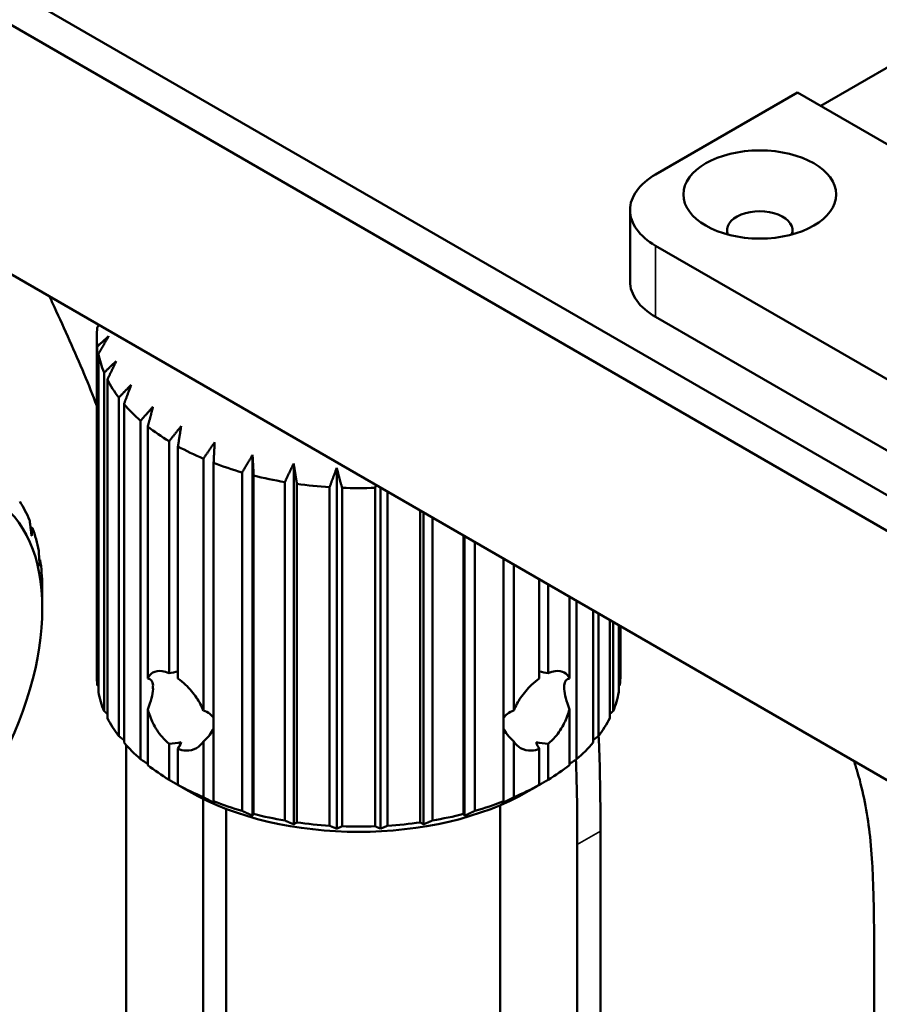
# Model space of a CAD drawing. Header units: millimetres. Extents: x 0 to 2239, y -60 to 841.
# Tile 145 of 151: x 1044 to 1063, y 349 to 371. Entities that reach past the tile are written whole.
import ezdxf

# ---------------------------------------------------------------- set-up
doc = ezdxf.new("R2010")
doc.units = ezdxf.units.MM
doc.layers.add('Sichtbar (ISO)', color=7, linetype='Continuous', lineweight=50)
doc.layers.add('Sichtbar schmal (ISO)', color=7, linetype='Continuous', lineweight=35)

msp = doc.modelspace()

# ---------------------------------------------------------------- linework, layer by layer
at = {"layer": 'Sichtbar (ISO)'}
for p, q in [((1017.4201, 386.9099), (1083.3579, 348.8407)), ((1017.0666, 386.2975), (1083.2695, 348.0752)), ((1083.2695, 342.3598), (1017.0666, 380.582)), ((1061.8618, 369.2939), (1063.5589, 370.2737)), ((1061.3315, 369.6001), (1058.0788, 367.7222)), ((1061.3315, 369.6001), (1072.6452, 363.0682)), ((1057.493, 366.9057), (1057.493, 365.2727)), ((1058.0788, 366.0892), (1066.5641, 361.1902)), ((1058.0788, 364.4562), (1066.5641, 359.5572)), ((1045.3099, 364.2757), (1045.3099, 364.2527)), ((1045.2729, 363.9969), (1045.2729, 356.2402)), ((1045.2849, 363.7775), (1045.2849, 356.0208)), ((1045.3099, 355.8559), (1045.3099, 363.6127)), ((1045.4419, 363.1806), (1045.4419, 355.4238)), ((1045.5161, 355.264), (1045.5161, 363.0207)), ((1045.776, 362.6084), (1045.776, 354.8516)), ((1045.8972, 354.7016), (1045.8972, 362.4583)), ((1046.2771, 362.0784), (1046.2771, 354.3216)), ((1046.4416, 356.1742), (1046.4416, 361.9428)), ((1046.9301, 361.6067), (1046.9301, 356.291)), ((1047.1328, 356.174), (1047.1328, 361.4896)), ((1048.8428, 353.0274), (1048.8428, 361.2944)), ((1047.715, 361.2076), (1047.715, 355.439)), ((1047.9498, 353.3559), (1047.9498, 361.1126)), ((1049.7847, 352.8294), (1049.7847, 361.0965)), ((1048.608, 360.8933), (1048.608, 353.1365)), ((1048.8678, 353.0666), (1048.8678, 360.8233)), ((1050.7717, 352.7289), (1050.7717, 360.996)), ((1049.5819, 360.6732), (1049.5819, 352.9165)), ((1049.8589, 352.8737), (1049.8589, 360.6304)), ((1050.6073, 360.5542), (1050.6073, 352.7975)), ((1050.8929, 352.7831), (1050.8929, 360.5398)), ((1051.6528, 360.5398), (1051.6528, 352.7831)), ((1051.774, 352.7289), (1051.774, 360.5437)), ((1051.9385, 352.7975), (1051.9385, 360.4487)), ((1052.6869, 360.0166), (1052.6869, 352.8737)), ((1052.7611, 352.8294), (1052.7611, 359.9738)), ((1052.9638, 352.9165), (1052.9638, 359.8567)), ((1043.8027, 359.6161), (1043.7534, 359.6446)), ((1053.6779, 359.4444), (1053.6779, 353.0666)), ((1053.7029, 353.0273), (1053.7029, 359.43)), ((1053.9378, 353.1365), (1053.9378, 359.2944)), ((1043.977, 358.8868), (1043.9544, 358.8999)), ((1054.5959, 358.9144), (1054.5959, 353.3559)), ((1054.8308, 355.439), (1054.8308, 358.7788)), ((1055.4129, 356.1739), (1055.4129, 358.4427)), ((1055.6157, 358.3257), (1055.6157, 356.291)), ((1044.025, 357.9753), (1044.025, 357.9753)), ((1044.025, 357.7711), (1044.025, 357.9753)), ((1056.1042, 358.0437), (1056.1042, 356.1742)), ((1056.2686, 354.3216), (1056.2686, 357.9487)), ((1056.6486, 357.7293), (1056.6486, 354.7016)), ((1056.7697, 354.8516), (1056.7697, 357.6594)), ((1057.0297, 357.5093), (1057.0297, 355.2639)), ((1057.1039, 355.4238), (1057.1039, 357.4665)), ((1057.2358, 357.3903), (1057.2358, 355.8559)), ((1057.2608, 356.0208), (1057.2608, 357.3758)), ((1057.2729, 357.3689), (1057.2729, 356.2402)), ((1046.4416, 354.1861), (1046.4416, 355.4639)), ((1056.1042, 355.4638), (1056.1042, 354.186)), ((1047.715, 354.7287), (1047.715, 353.4509)), ((1054.8308, 353.4509), (1054.8308, 354.7287)), ((1045.9431, 331.8578), (1045.9431, 354.6493)), ((1046.9301, 354.6749), (1046.9301, 353.8499)), ((1047.1328, 353.7329), (1047.1328, 354.5578)), ((1055.4129, 353.7329), (1055.4129, 354.5578)), ((1055.6157, 354.6749), (1055.6157, 353.8499)), ((1047.3838, 353.5866), (1047.207, 353.6887)), ((1055.162, 353.5866), (1055.3388, 353.6887)), ((1047.7108, 353.4125), (1047.7108, 330.8372)), ((1048.2412, 353.1825), (1048.2412, 331.1434)), ((1054.5167, 326.4738), (1054.5167, 353.2676)), ((1056.8148, 352.6731), (1056.8148, 348.0517)), ((1056.2845, 352.3669), (1056.2845, 347.7109)), ((1063.0904, 337.8506), (1063.0904, 349.6574))]:
    msp.add_line(p, q, dxfattribs=at)
for centre, major_axis in [((1060.4653, 367.2629), (-1.75, 0)), ((1040.1359, 355.5258), (-2.75, -4.7631))]:
    msp.add_ellipse(centre, major_axis=major_axis, ratio=0.5773503, dxfattribs=at)
for centre, major_axis, ratio, start_param, end_param in [((1059.493, 366.9057), (-2, 0), 0.5773503, 5.4977871, 7.0685835), ((1060.4653, 366.4464), (0.75, 0), 0.5773503, 6.0452442, 9.6627191), ((1059.493, 365.2727), (-2, 0), 0.5773503, 0, 0.7853982), ((1051.2729, 363.9969), (-6, 0), 0.5773503, 6.2198094, 6.3465549), ((1051.2729, 363.9969), (-6, 0), 0.5773503, 0.111157, 0.2379025), ((1051.2729, 363.9969), (-6, 0), 0.5773503, 0.28569, 0.4124354), ((1051.2729, 363.9969), (-6, 0), 0.5773503, 0.4602229, 0.5869684), ((1051.2729, 363.9969), (-6, 0), 0.5773503, 0.6347558, 0.7615013), ((1051.2729, 363.9969), (-6, 0), 0.5773503, 0.8092887, 0.9360342), ((1051.2729, 363.9969), (-6, 0), 0.5773503, 0.9838217, 1.1105671), ((1051.2729, 363.9969), (-6, 0), 0.5773503, 1.1583546, 1.2851001), ((1051.2729, 363.9969), (-6, 0), 0.5773503, 1.3328875, 1.459633), ((1051.2729, 363.9969), (-6, 0), 0.5773503, 1.5074204, 1.6341659), ((1039.7824, 355.7299), (3, 5.1962), 0.5773503, 5.8707499, 5.9974953), ((1039.7824, 355.7299), (-3, -5.1962), 0.5773503, 2.5546243, 2.6813698), ((1039.7824, 355.7299), (-3, -5.1962), 0.5773503, 2.3800914, 2.5068368), ((1047.207, 355.5258), (-1.9262, -0.3606), 0.4107543, 4.6740681, 4.7794924), ((1055.3387, 355.5258), (-1.9262, 0.3606), 0.4107544, 4.6452876, 4.7507127), ((1051.2729, 356.2402), (-6, 0), 0.5773503, 0, 0.0633696), ((1045.329, 354.4415), (1.1684, 1.7123), 0.2347816, 6.007004, 6.4018675), ((1057.2168, 354.4415), (1.1684, -1.7123), 0.2347796, 3.0229133, 3.4177768), ((1051.2729, 356.2402), (6, 0), 0.5773503, 6.2198094, 6.2831853), ((1051.2729, 356.2402), (-6, 0), 0.5773503, 0.111157, 0.2379025), ((1045.329, 354.4415), (1.1684, 1.7123), 0.2347816, 5.501746, 5.8966096), ((1048.1102, 356.0472), (-1.5488, -0.1081), 0.5249871, 6.1913493, 6.3017437), ((1054.4356, 356.0472), (-1.5488, 0.1081), 0.5249871, 3.1230369, 3.2334313), ((1057.2168, 354.4415), (1.1684, -1.7123), 0.2347796, 3.5281712, 3.9230347), ((1051.2729, 356.2402), (6, 0), 0.5773503, 6.0452765, 6.172022), ((1045.329, 354.4415), (-2.6405, -0.7794), 0.285443, 3.2056753, 3.5075941), ((1057.2168, 354.4415), (-2.6405, 0.7794), 0.2854432, 5.9171853, 6.2191085), ((1051.2729, 356.2402), (-6, 0), 0.5773503, 0.28569, 0.4124354), ((1051.2729, 356.2402), (6, 0), 0.5773503, 5.8707436, 5.997489), ((1045.329, 354.4415), (-2.6405, -0.7794), 0.285443, 2.6074726, 2.9093914), ((1057.2168, 354.4415), (-2.6405, 0.7794), 0.2854432, 0.2321983, 0.5341215), ((1051.2729, 356.2402), (6, 0), 0.5773503, 3.6018155, 3.728561), ((1047.207, 355.5258), (-1.9262, -0.3606), 0.4107543, 1.3502111, 1.4940554), ((1047.207, 355.5258), (0.4363, 1.3795), 0.2019084, 4.000407, 4.1442513), ((1055.3387, 355.5258), (-0.4363, 1.3795), 0.2019041, 2.1389362, 2.2827805), ((1055.3387, 355.5258), (-1.9262, 0.3606), 0.4107544, 1.6475392, 1.7913836), ((1051.2729, 356.2402), (6, 0), 0.5773503, 5.6962107, 5.8229561), ((1051.2729, 356.2402), (6, 0), 0.5773503, 3.7763485, 3.9030939), ((1051.2729, 356.2402), (6, 0), 0.5773503, 5.5216777, 5.6484232), ((1051.2729, 356.2402), (6, 0), 0.5773503, 3.9508814, 4.0776269), ((1051.2729, 355.832), (5.5, 0), 0.5773503, 3.9269908, 5.4977871), ((1051.2729, 356.2402), (6, 0), 0.5773503, 5.3471448, 5.4738903), ((1051.2729, 356.2402), (6, 0), 0.5773503, 4.1254143, 4.2521598), ((1051.2729, 356.2402), (6, 0), 0.5773503, 5.1726119, 5.2993573), ((1051.2729, 356.2402), (6, 0), 0.5773503, 4.2999472, 4.4266927), ((1051.2729, 356.2402), (6, 0), 0.5773503, 4.9980789, 5.1248244), ((1051.2729, 356.2402), (6, 0), 0.5773503, 4.4744802, 4.6012256), ((1051.2729, 356.2402), (6, 0), 0.5773503, 4.6490131, 4.7757586), ((1051.2729, 356.2402), (6, 0), 0.5773503, 4.823546, 4.9502915)]:
    msp.add_ellipse(centre, major_axis=major_axis, ratio=ratio, start_param=start_param, end_param=end_param, dxfattribs=at)
for points, knots in [([(1045.2729, 362.418), (1045.1814, 362.6618), (1044.8771, 363.42), (1044.4999, 364.2526), (1044.2268, 364.8422), (1044.1895, 364.9226)], [0.195997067, 0.195997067, 0.195997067, 0.195997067, 0.221443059, 0.275247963, 0.283752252, 0.283752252, 0.283752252, 0.283752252]), ([(1046.4416, 356.1742), (1046.4715, 356.2346), (1046.5124, 356.2795), (1046.615, 356.3387), (1046.6865, 356.3511), (1046.8191, 356.3319), (1046.8742, 356.315), (1046.9301, 356.291)], [0.69016564, 0.69016564, 0.69016564, 0.69016564, 0.75489119, 0.75489119, 0.8303791, 0.8303791, 0.8776933, 0.8776933, 0.8776933, 0.8776933]), ([(1055.6157, 356.291), (1055.6715, 356.315), (1055.7266, 356.3319), (1055.8592, 356.3511), (1055.9307, 356.3387), (1056.0333, 356.2794), (1056.0742, 356.2346), (1056.1042, 356.1742)], [0.9340407, 0.9340407, 0.9340407, 0.9340407, 0.98135491, 0.98135491, 1.05684282, 1.05684282, 1.12156837, 1.12156837, 1.12156837, 1.12156837]), ([(1047.1328, 356.174), (1047.1915, 356.1319), (1047.2516, 356.0822), (1047.4024, 355.9378), (1047.4897, 355.8337), (1047.6199, 355.64), (1047.6743, 355.5402), (1047.715, 355.439)], [0.93404071, 0.93404071, 0.93404071, 0.93404071, 0.98135491, 0.98135491, 1.05684282, 1.05684282, 1.12156837, 1.12156837, 1.12156837, 1.12156837]), ([(1054.8308, 355.439), (1054.8714, 355.5402), (1054.9258, 355.64), (1055.0561, 355.8337), (1055.1434, 355.9378), (1055.2941, 356.0822), (1055.3542, 356.1318), (1055.4129, 356.1739)], [0.69016564, 0.69016564, 0.69016564, 0.69016564, 0.75489119, 0.75489119, 0.8303791, 0.8303791, 0.8776933, 0.8776933, 0.8776933, 0.8776933]), ([(1046.9301, 354.6749), (1046.8742, 354.7186), (1046.8191, 354.7712), (1046.6865, 354.926), (1046.615, 355.0392), (1046.5124, 355.2489), (1046.4715, 355.3565), (1046.4416, 355.4639)], [0.33012937, 0.33012937, 0.33012937, 0.33012937, 0.37744358, 0.37744358, 0.45293149, 0.45293149, 0.51765703, 0.51765703, 0.51765703, 0.51765703]), ([(1056.1042, 355.4638), (1056.0742, 355.3565), (1056.0333, 355.2489), (1055.9307, 355.0392), (1055.8592, 354.926), (1055.7266, 354.7712), (1055.6715, 354.7186), (1055.6157, 354.6749)], [0.08625431, 0.08625431, 0.08625431, 0.08625431, 0.15097985, 0.15097985, 0.22646776, 0.22646776, 0.27378196, 0.27378196, 0.27378196, 0.27378196]), ([(1047.715, 354.7287), (1047.6743, 354.6621), (1047.6199, 354.6095), (1047.4897, 354.5343), (1047.4024, 354.5127), (1047.2516, 354.5215), (1047.1915, 354.5355), (1047.1328, 354.5578)], [0.08625431, 0.08625431, 0.08625431, 0.08625431, 0.15097985, 0.15097985, 0.22646776, 0.22646776, 0.27378197, 0.27378197, 0.27378197, 0.27378197]), ([(1055.4129, 354.5578), (1055.3542, 354.5354), (1055.2941, 354.5215), (1055.1434, 354.5127), (1055.0561, 354.5343), (1054.9258, 354.6095), (1054.8714, 354.6621), (1054.8308, 354.7287)], [0.33012937, 0.33012937, 0.33012937, 0.33012937, 0.37744358, 0.37744358, 0.45293149, 0.45293149, 0.51765703, 0.51765703, 0.51765703, 0.51765703]), ([(1056.8148, 352.6731), (1056.8148, 353.2116), (1056.8105, 353.7528), (1056.7949, 354.2998), (1056.7897, 354.4848), (1056.7831, 354.6705), (1056.7741, 354.8574)], [0, 0, 0, 0, 0.063599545, 0.063599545, 0.063599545, 0.085106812, 0.085106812, 0.085106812, 0.085106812]), ([(1056.2541, 354.3119), (1056.2582, 354.2055), (1056.2616, 354.0995), (1056.2646, 353.9936), (1056.2802, 353.4466), (1056.2845, 352.9054), (1056.2845, 352.3669)], [0.924094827, 0.924094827, 0.924094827, 0.924094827, 0.936400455, 0.936400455, 0.936400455, 1, 1, 1, 1]), ([(1063.0904, 349.6574), (1063.0884, 350.0224), (1063.0853, 350.5557), (1063.0713, 351.287), (1063.0477, 351.911), (1062.9957, 352.5987), (1062.8884, 353.322), (1062.7523, 353.8752), (1062.6554, 354.19), (1062.6271, 354.2776)], [0, 0, 0, 0, 0.04297559, 0.06278076, 0.0854317, 0.11514694, 0.14072638, 0.16476834, 0.17402302, 0.17402302, 0.17402302, 0.17402302])]:
    msp.add_open_spline(points, degree=3, knots=knots, dxfattribs=at)
for points, weights in [([(1045.2849, 364.2163), (1045.3031, 364.2428), (1045.3213, 364.2692)], [1.06179072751, 1.06133956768, 1.06087668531]), ([(1045.5448, 364.0138), (1045.4176, 363.8992), (1045.2849, 363.7775)], [1.05462033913, 1.05851460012, 1.06179072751]), ([(1045.3099, 363.6127), (1045.4298, 363.8185), (1045.5448, 364.0138)], [1.06179072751, 1.05851460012, 1.05462033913]), ([(1045.7188, 363.4439), (1045.5833, 363.3161), (1045.4419, 363.1806)], [1.05462033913, 1.05851460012, 1.06179072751]), ([(1045.5161, 363.0207), (1045.6196, 363.2378), (1045.7188, 363.4439)], [1.06179072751, 1.05851460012, 1.05462033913]), ([(1046.0616, 362.9001), (1045.9218, 362.7584), (1045.776, 362.6084)], [1.05462033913, 1.05851460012, 1.06179072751]), ([(1045.8972, 362.4583), (1045.9811, 362.685), (1046.0616, 362.9001)], [1.06179072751, 1.05851460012, 1.05462033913]), ([(1046.5627, 362.399), (1046.423, 362.2431), (1046.2771, 362.0784)], [1.05462033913, 1.05851460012, 1.06179072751]), ([(1046.4416, 361.9428), (1046.5035, 362.1768), (1046.5627, 362.399)], [1.05173597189, 1.0493186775, 1.04628366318]), ([(1047.207, 361.9557), (1047.0715, 361.7859), (1046.9301, 361.6067)], [1.04254090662, 1.04519381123, 1.04722962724]), ([(1047.1328, 361.4896), (1047.1707, 361.7286), (1047.207, 361.9557)], [1.04722962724, 1.04519381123, 1.04254090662]), ([(1047.9748, 361.5837), (1047.8476, 361.4007), (1047.715, 361.2076)], [1.04628366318, 1.0493186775, 1.05173597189]), ([(1047.9498, 361.1126), (1047.9626, 361.3542), (1047.9748, 361.5837)], [1.06179072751, 1.05851460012, 1.05462033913]), ([(1048.8428, 361.2944), (1048.7279, 361.0991), (1048.608, 360.8933)], [1.05462033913, 1.05851460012, 1.06179072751]), ([(1048.8678, 360.8233), (1048.855, 361.0649), (1048.8428, 361.2944)], [1.06179072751, 1.05851460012, 1.05462033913]), ([(1049.7847, 361.0965), (1049.6854, 360.8904), (1049.5819, 360.6732)], [1.05462033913, 1.05851460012, 1.06179072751]), ([(1049.8589, 360.6304), (1049.821, 360.8694), (1049.7847, 361.0965)], [1.06179072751, 1.05851460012, 1.05462033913]), ([(1050.7717, 360.996), (1050.6912, 360.7808), (1050.6073, 360.5542)], [1.05462033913, 1.05851460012, 1.06179072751]), ([(1050.8929, 360.5398), (1050.831, 360.7738), (1050.7717, 360.996)], [1.06179072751, 1.05851460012, 1.05462033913]), ([(1051.6698, 360.6038), (1051.6613, 360.5719), (1051.6528, 360.5398)], [1.06087639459, 1.061339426, 1.06179072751]), ([(1043.7334, 359.7961), (1043.7577, 359.6136), (1043.7798, 359.4394)], [1.05704636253, 1.05170629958, 1.04577024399]), ([(1043.7798, 359.4394), (1043.7916, 359.5256), (1043.8027, 359.6161)], [1.04577024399, 1.05170629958, 1.05704636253]), ([(1043.9418, 359.0971), (1043.9533, 358.922), (1043.9633, 358.7549)], [1.05704636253, 1.05170629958, 1.04577024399]), ([(1043.9633, 358.7549), (1043.9706, 358.8191), (1043.977, 358.8868)], [1.01762268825, 1.0192222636, 1.02021660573]), ([(1044.0238, 358.2957), (1044.025, 358.1318), (1044.025, 357.9753)], [1.01340354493, 1.01319208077, 1.01237758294]), ([(1045.2849, 356.0208), (1045.2974, 356.0076), (1045.3099, 355.9944)], [1.05704636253, 1.05654021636, 1.05602871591]), ([(1057.2358, 355.9943), (1057.2483, 356.0075), (1057.2608, 356.0208)], [1.05602864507, 1.05654018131, 1.05704636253]), ([(1045.4419, 355.4238), (1045.4792, 355.3904), (1045.5161, 355.3574)], [1.05704636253, 1.05563215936, 1.05417615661]), ([(1057.0297, 355.3574), (1057.0666, 355.3904), (1057.1039, 355.4238)], [1.05417609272, 1.05563212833, 1.05704636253]), ([(1045.776, 354.8516), (1045.8371, 354.8046), (1045.8972, 354.7586)], [1.05704636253, 1.05480170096, 1.05245173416]), ([(1056.6486, 354.7586), (1056.7086, 354.8046), (1056.7697, 354.8516)], [1.05245167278, 1.05480167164, 1.05704636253]), ([(1046.2771, 354.3216), (1046.3604, 354.266), (1046.4416, 354.2121)], [1.05704636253, 1.05399251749, 1.05074375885]), ([(1056.1042, 354.2121), (1056.1854, 354.266), (1056.2686, 354.3216)], [1.05074369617, 1.05399248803, 1.05704636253]), ([(1046.9301, 353.8499), (1047.0715, 353.7669), (1047.207, 353.6887)], [1.01340354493, 1.01319208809, 1.0123776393]), ([(1055.3387, 353.6886), (1055.4742, 353.7669), (1055.6157, 353.8499)], [1.01237758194, 1.01319208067, 1.01340354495]), ([(1047.207, 353.6887), (1047.1707, 353.7096), (1047.1328, 353.7329)], [1.01237779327, 1.01319210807, 1.01340354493]), ([(1055.4129, 353.7329), (1055.375, 353.7096), (1055.3387, 353.6886)], [1.01340354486, 1.0131920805, 1.01237758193]), ([(1047.715, 353.4509), (1047.8476, 353.3817), (1047.9748, 353.3167)], [1.02021660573, 1.0192222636, 1.01762268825]), ([(1054.5709, 353.3167), (1054.6981, 353.3817), (1054.8308, 353.4509)], [1.01762181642, 1.01922126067, 1.02021547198]), ([(1047.9748, 353.3167), (1047.9626, 353.3352), (1047.9498, 353.3559)], [1.04577024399, 1.05170629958, 1.05704636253]), ([(1048.608, 353.1365), (1048.7279, 353.0801), (1048.8428, 353.0274)], [1.05704636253, 1.05170629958, 1.04577024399]), ([(1053.7029, 353.0273), (1053.8178, 353.0801), (1053.9378, 353.1365)], [1.04577024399, 1.05170629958, 1.05704636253]), ([(1054.5959, 353.3559), (1054.5832, 353.3352), (1054.5709, 353.3167)], [1.05704636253, 1.05170629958, 1.04577024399]), ([(1048.8428, 353.0274), (1048.855, 353.0459), (1048.8678, 353.0666)], [1.04577024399, 1.05170629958, 1.05704636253]), ([(1049.5819, 352.9165), (1049.6854, 352.8714), (1049.7847, 352.8294)], [1.05704636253, 1.05170629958, 1.04577024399]), ([(1052.7611, 352.8294), (1052.8603, 352.8714), (1052.9638, 352.9165)], [1.04577024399, 1.05170629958, 1.05704636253]), ([(1053.6779, 353.0666), (1053.6907, 353.0459), (1053.7029, 353.0273)], [1.05704636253, 1.05170629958, 1.04577024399]), ([(1049.7847, 352.8294), (1049.821, 352.8504), (1049.8589, 352.8737)], [1.04577024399, 1.05170629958, 1.05704636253]), ([(1050.6073, 352.7975), (1050.6912, 352.7618), (1050.7717, 352.7289)], [1.05704636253, 1.05170629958, 1.04577024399]), ([(1050.7717, 352.7289), (1050.831, 352.7547), (1050.8929, 352.7831)], [1.04577024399, 1.05170629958, 1.05704636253]), ([(1051.6528, 352.7831), (1051.7147, 352.7547), (1051.774, 352.7289)], [1.05704636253, 1.05170629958, 1.04577024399]), ([(1051.774, 352.7289), (1051.8545, 352.7618), (1051.9385, 352.7975)], [1.04577024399, 1.05170629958, 1.05704636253]), ([(1052.6869, 352.8737), (1052.7248, 352.8504), (1052.7611, 352.8294)], [1.05704636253, 1.05170629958, 1.04577024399])]:
    msp.add_rational_spline(points, weights, degree=2, dxfattribs=at)
at = {"layer": 'Sichtbar schmal (ISO)'}
for p, q in [((1058.0788, 366.0892), (1058.0788, 364.4562)), ((1056.8148, 352.6731), (1056.2845, 352.3669))]:
    msp.add_line(p, q, dxfattribs=at)

doc.saveas('drawing.dxf')
